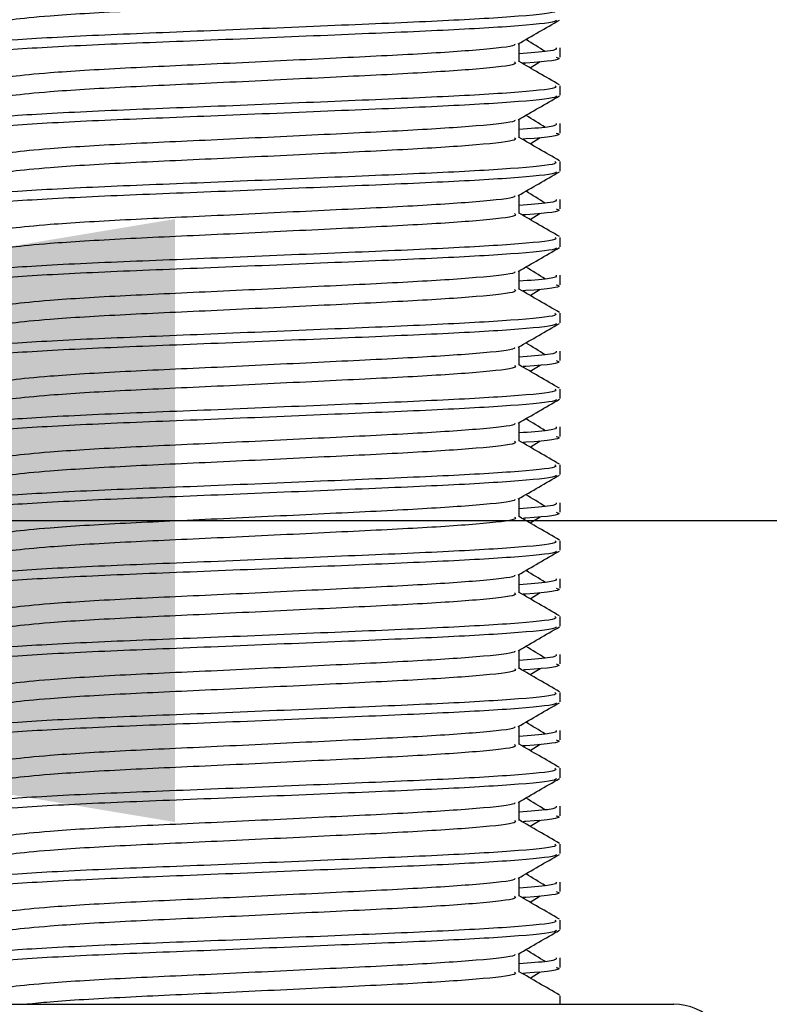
# Model space of a CAD drawing. Header units: millimetres. Extents: x 0 to 420, y 0 to 297.
# Tile 67 of 103: x 288.44 to 289.69, y 183.16 to 184.79. Entities that reach past the tile are written whole.
import ezdxf

# ---------------------------------------------------------------- set-up
doc = ezdxf.new("R2010")
doc.units = ezdxf.units.MM
doc.layers.add('QUOTE', color=174, linetype='Continuous')
doc.styles.add('SLDTEXTSTYLE3', font='TXT', dxfattribs={"width": 0.75})
doc.dimstyles.new('SLDDIMSTYLE0', dxfattribs={"dimtxt": 3, "dimasz": 3, "dimexe": 0, "dimexo": 0.0625, "dimgap": 0.75, "dimtad": 1, "dimdec": 0, "dimlfac": 15.901878, "dimrnd": 1e-09, "dimzin": 12, "dimdsep": 46, "dimtxsty": 'SLDTEXTSTYLE3', "dimsah": 1, "dimcen": 0.09, "dimadec": 0, "dimazin": 3, "dimtfac": 1, "dimtdec": 3, "dimtofl": 0, "dimtmove": 0, "dimatfit": 3, "dimfxl": 0, "dimfrac": 2, "dimtolj": 1, "dimtzin": 12, "dimarcsym": 0})

# ---------------------------------------------------------------- blocks, each defined once
blk = doc.blocks.new('_D')
at = {"layer": 'QUOTE'}
for p, q in [((285.6999, 183.4944), (285.6999, 185.963)), ((326.5756, 183.4944), (326.5756, 185.963)), ((285.6999, 183.963), (326.5756, 183.963))]:
    blk.add_line(p, q, dxfattribs=at)
for points in [[(285.6999, 183.963), (288.6999, 183.463), (288.6999, 184.463)], [(326.5756, 183.963), (323.5756, 184.463), (323.5756, 183.463)]]:
    blk.add_solid(points, dxfattribs=at)
at = {"layer": 'QUOTE', "insert": (302.8128, 187.8302), "char_height": 3, "attachment_point": 1, "style": 'SLDTEXTSTYLE3'}
blk.add_mtext('650', dxfattribs=at)

msp = doc.modelspace()

# ---------------------------------------------------------------- linework, layer by layer
at = {"color": 7, "linetype": 'Continuous', "lineweight": 25}
for p, q in [((289.27046, 184.72353), (289.27046, 184.7542)), ((289.33854, 184.73132), (289.33854, 184.74699)), ((289.28861, 184.71369), (289.30544, 184.724)), ((289.33854, 184.66841), (289.33854, 184.68409)), ((289.27046, 184.59776), (289.27046, 184.62843)), ((289.33854, 184.60554), (289.33854, 184.62122)), ((289.28861, 184.58792), (289.30544, 184.59823)), ((289.33854, 184.54264), (289.33854, 184.55832)), ((289.27046, 184.47199), (289.27046, 184.50266)), ((289.33854, 184.47977), (289.33854, 184.49545)), ((289.28861, 184.46215), (289.30544, 184.47246)), ((289.33854, 184.41686), (289.33854, 184.43255)), ((289.27046, 184.34622), (289.27046, 184.37688)), ((289.33854, 184.354), (289.33854, 184.36968)), ((289.28861, 184.33637), (289.30544, 184.34668)), ((289.33854, 184.29109), (289.33854, 184.30678)), ((289.27046, 184.22045), (289.27046, 184.25111)), ((289.33854, 184.22823), (289.33854, 184.24391)), ((289.28861, 184.2106), (289.30544, 184.22091)), ((289.33854, 184.16532), (289.33854, 184.181)), ((289.27046, 184.09468), (289.27046, 184.12534)), ((289.33854, 184.10246), (289.33854, 184.11814)), ((289.28861, 184.08483), (289.30544, 184.09514)), ((289.33854, 184.03955), (289.33854, 184.05523)), ((289.27046, 183.96891), (289.27046, 183.99957)), ((289.33854, 183.97669), (289.33854, 183.99236)), ((289.28861, 183.95906), (289.30544, 183.96937)), ((289.33854, 183.91378), (289.33854, 183.92946)), ((289.27046, 183.84314), (289.27046, 183.8738)), ((289.33854, 183.85092), (289.33854, 183.86659)), ((289.28861, 183.83329), (289.30544, 183.8436)), ((289.33854, 183.78801), (289.33854, 183.80369)), ((289.27046, 183.71736), (289.27046, 183.74803)), ((289.33854, 183.72515), (289.33854, 183.74082)), ((289.28861, 183.70752), (289.30544, 183.71783)), ((289.33854, 183.66224), (289.33854, 183.67792)), ((289.27046, 183.59159), (289.27046, 183.62226)), ((289.33854, 183.59937), (289.33854, 183.61505)), ((289.28861, 183.58175), (289.30544, 183.59206)), ((289.33854, 183.53646), (289.33854, 183.55215)), ((289.27046, 183.46582), (289.27046, 183.49649)), ((289.33854, 183.4736), (289.33854, 183.48928)), ((289.28861, 183.45598), (289.30544, 183.46628)), ((289.33854, 183.41069), (289.33854, 183.42638)), ((289.27046, 183.34005), (289.27046, 183.37071)), ((289.33854, 183.34783), (289.33854, 183.36351)), ((289.28861, 183.3302), (289.30544, 183.34051)), ((289.33854, 183.28492), (289.33854, 183.30061)), ((289.27046, 183.21428), (289.27046, 183.24494)), ((289.33854, 183.22206), (289.33854, 183.23774)), ((289.28861, 183.20443), (289.30544, 183.21474)), ((289.33854, 183.16083), (289.33854, 183.17483)), ((288.14371, 183.16083), (288.89543, 183.16083)), ((288.89543, 183.16083), (289.5272, 183.16083))]:
    msp.add_line(p, q, dxfattribs=at)
msp.add_arc((289.5272, 183.0665), 0.09433, 0, 90, dxfattribs=at)
for points, knots in [([(289.26294, 184.84921), (289.26432, 184.84799), (289.26845, 184.84434), (289.20722, 184.83731), (289.09241, 184.82997), (288.93808, 184.82265), (288.77012, 184.81435), (288.61114, 184.80739), (288.49364, 184.80025), (288.42593, 184.79343), (288.39431, 184.78841), (288.40663, 184.78502), (288.41211, 184.78351)], [0, 0, 0, 0, 0.059132, 0.1771634, 0.2920638, 0.4068492, 0.5248979, 0.6384095, 0.7547738, 0.8442256, 0.9306466, 1, 1, 1, 1]), ([(289.32983, 184.80986), (289.33139, 184.80866), (289.33611, 184.80502), (289.26538, 184.79801), (289.13262, 184.79067), (288.95416, 184.78335), (288.75985, 184.77505), (288.57619, 184.76809), (288.43965, 184.76095), (288.36319, 184.75412), (288.32823, 184.75), (288.33669, 184.74756), (288.33866, 184.74699)], [0, 0, 0, 0, 0.0610772, 0.1845123, 0.3046768, 0.4247211, 0.5481742, 0.6668878, 0.7885815, 0.8821287, 0.9725098, 1, 1, 1, 1]), ([(289.33253, 184.79283), (289.33214, 184.79205), (289.33054, 184.7888), (289.26554, 184.78228), (289.13259, 184.77495), (288.95412, 184.76763), (288.76004, 184.75932), (288.5755, 184.75237), (288.43029, 184.74459), (288.34278, 184.73717), (288.34004, 184.73304), (288.33889, 184.73132)], [0, 0, 0, 0, 0.0399117, 0.1661575, 0.2890582, 0.4118359, 0.5381002, 0.6595169, 0.7839817, 0.9096926, 1, 1, 1, 1]), ([(289.2691, 184.75341), (289.28047, 184.75999), (289.30322, 184.77316), (289.32597, 184.78633), (289.33734, 184.79291)], [0, 0, 0, 0, 0.4999356, 1, 1, 1, 1]), ([(289.31412, 184.7408), (289.30343, 184.74737), (289.29263, 184.754), (289.2818, 184.76063), (289.28169, 184.7607)], [0, 0, 0, 0, 0.9898318, 1, 1, 1, 1]), ([(289.26275, 184.75331), (289.26327, 184.7526), (289.26557, 184.74944), (289.20635, 184.74297), (289.09264, 184.73565), (288.93802, 184.72832), (288.77013, 184.72002), (288.61114, 184.71307), (288.49364, 184.70593), (288.42592, 184.6991), (288.3943, 184.69408), (288.40663, 184.69068), (288.41213, 184.68917)], [0, 0, 0, 0, 0.0351066, 0.1561349, 0.2739528, 0.3916527, 0.5126988, 0.6290926, 0.7484115, 0.8401345, 0.9287498, 1, 1, 1, 1]), ([(289.33225, 184.74699), (289.33253, 184.74512), (289.33301, 184.74194), (289.28863, 184.73848), (289.27046, 184.73707)], [0, 0, 0, 0, 0.5906829, 1, 1, 1, 1]), ([(289.33202, 184.73132), (289.33385, 184.73073), (289.3432, 184.72772), (289.32049, 184.72409), (289.27874, 184.72139), (289.27731, 184.7213)], [0, 0, 0, 0, 0.1902956, 0.9720933, 1, 1, 1, 1]), ([(289.26294, 184.72344), (289.26432, 184.72222), (289.26845, 184.71856), (289.20722, 184.71154), (289.09241, 184.7042), (288.93808, 184.69688), (288.77012, 184.68858), (288.61114, 184.68162), (288.49364, 184.67448), (288.42593, 184.66766), (288.39431, 184.66264), (288.40663, 184.65925), (288.41211, 184.65774)], [0, 0, 0, 0, 0.059132, 0.1771634, 0.2920638, 0.4068492, 0.5248979, 0.6384095, 0.7547738, 0.8442256, 0.9306466, 1, 1, 1, 1]), ([(289.33759, 184.68534), (289.32621, 184.69193), (289.30384, 184.70487), (289.28146, 184.71782), (289.27046, 184.72419)], [0, 0, 0, 0, 0.5083681, 1, 1, 1, 1]), ([(289.32983, 184.68409), (289.33139, 184.68288), (289.33611, 184.67924), (289.26538, 184.67224), (289.13262, 184.6649), (288.95416, 184.65758), (288.75985, 184.64928), (288.57619, 184.64232), (288.43965, 184.63518), (288.36319, 184.62835), (288.32823, 184.62423), (288.33669, 184.62179), (288.33866, 184.62122)], [0, 0, 0, 0, 0.0610772, 0.1845123, 0.3046768, 0.4247211, 0.5481742, 0.6668878, 0.7885815, 0.8821287, 0.9725098, 1, 1, 1, 1]), ([(289.33253, 184.66706), (289.33214, 184.66628), (289.33054, 184.66303), (289.26554, 184.65651), (289.13259, 184.64918), (288.95412, 184.64186), (288.76004, 184.63355), (288.5755, 184.6266), (288.43029, 184.61882), (288.34278, 184.6114), (288.34004, 184.60727), (288.33889, 184.60554)], [0, 0, 0, 0, 0.0399117, 0.1661575, 0.2890582, 0.4118359, 0.5381002, 0.6595169, 0.7839817, 0.9096926, 1, 1, 1, 1]), ([(289.2691, 184.62764), (289.28047, 184.63422), (289.30322, 184.64739), (289.32597, 184.66056), (289.33734, 184.66714)], [0, 0, 0, 0, 0.4999356, 1, 1, 1, 1]), ([(289.26275, 184.62754), (289.26327, 184.62683), (289.26557, 184.62367), (289.20635, 184.6172), (289.09264, 184.60988), (288.93802, 184.60255), (288.77013, 184.59425), (288.61114, 184.58729), (288.49364, 184.58015), (288.42592, 184.57333), (288.3943, 184.5683), (288.40663, 184.56491), (288.41213, 184.5634)], [0, 0, 0, 0, 0.0351066, 0.1561349, 0.2739528, 0.3916527, 0.5126988, 0.6290926, 0.7484115, 0.8401345, 0.9287498, 1, 1, 1, 1]), ([(289.31412, 184.61503), (289.30343, 184.6216), (289.29263, 184.62823), (289.2818, 184.63486), (289.28169, 184.63493)], [0, 0, 0, 0, 0.9898318, 1, 1, 1, 1]), ([(289.33225, 184.62122), (289.33253, 184.61934), (289.33301, 184.61617), (289.28863, 184.61271), (289.27046, 184.6113)], [0, 0, 0, 0, 0.5906829, 1, 1, 1, 1]), ([(289.26294, 184.59767), (289.26432, 184.59645), (289.26845, 184.59279), (289.20722, 184.58577), (289.09241, 184.57843), (288.93808, 184.57111), (288.77012, 184.56281), (288.61114, 184.55585), (288.49364, 184.54871), (288.42593, 184.54189), (288.39431, 184.53686), (288.40663, 184.53348), (288.41211, 184.53197)], [0, 0, 0, 0, 0.059132, 0.1771634, 0.2920638, 0.4068492, 0.5248979, 0.6384095, 0.7547738, 0.8442256, 0.9306466, 1, 1, 1, 1]), ([(289.33759, 184.55957), (289.32621, 184.56615), (289.30384, 184.5791), (289.28146, 184.59205), (289.27046, 184.59842)], [0, 0, 0, 0, 0.5083681, 1, 1, 1, 1]), ([(289.33202, 184.60554), (289.33385, 184.60496), (289.3432, 184.60195), (289.32049, 184.59832), (289.27874, 184.59562), (289.27731, 184.59553)], [0, 0, 0, 0, 0.1902956, 0.9720933, 1, 1, 1, 1]), ([(289.32983, 184.55832), (289.33139, 184.55711), (289.33611, 184.55347), (289.26538, 184.54646), (289.13262, 184.53913), (288.95416, 184.53181), (288.75985, 184.5235), (288.57619, 184.51655), (288.43965, 184.50941), (288.36319, 184.50257), (288.32823, 184.49846), (288.33669, 184.49602), (288.33866, 184.49545)], [0, 0, 0, 0, 0.0610772, 0.1845123, 0.3046768, 0.4247211, 0.5481742, 0.6668878, 0.7885815, 0.8821287, 0.9725098, 1, 1, 1, 1]), ([(289.33253, 184.54128), (289.33214, 184.5405), (289.33054, 184.53726), (289.26554, 184.53074), (289.13259, 184.52341), (288.95412, 184.51609), (288.76004, 184.50778), (288.5755, 184.50083), (288.43029, 184.49304), (288.34278, 184.48562), (288.34004, 184.4815), (288.33889, 184.47977)], [0, 0, 0, 0, 0.0399117, 0.1661575, 0.2890582, 0.4118359, 0.5381002, 0.6595169, 0.7839817, 0.9096926, 1, 1, 1, 1]), ([(289.2691, 184.50187), (289.28047, 184.50845), (289.30322, 184.52162), (289.32597, 184.53479), (289.33734, 184.54137)], [0, 0, 0, 0, 0.4999356, 1, 1, 1, 1]), ([(289.26275, 184.50177), (289.26327, 184.50106), (289.26557, 184.4979), (289.20635, 184.49143), (289.09264, 184.4841), (288.93802, 184.47678), (288.77013, 184.46848), (288.61114, 184.46152), (288.49364, 184.45438), (288.42592, 184.44756), (288.3943, 184.44253), (288.40663, 184.43914), (288.41213, 184.43763)], [0, 0, 0, 0, 0.0351066, 0.1561349, 0.2739528, 0.3916527, 0.5126988, 0.6290926, 0.7484115, 0.8401345, 0.9287498, 1, 1, 1, 1]), ([(289.31412, 184.48926), (289.30343, 184.49582), (289.29263, 184.50246), (289.2818, 184.50909), (289.28169, 184.50916)], [0, 0, 0, 0, 0.9898318, 1, 1, 1, 1]), ([(289.33225, 184.49545), (289.33253, 184.49357), (289.33301, 184.4904), (289.28863, 184.48694), (289.27046, 184.48553)], [0, 0, 0, 0, 0.5906829, 1, 1, 1, 1]), ([(289.26294, 184.4719), (289.26432, 184.47068), (289.26845, 184.46702), (289.20722, 184.46), (289.09241, 184.45266), (288.93808, 184.44534), (288.77012, 184.43704), (288.61114, 184.43008), (288.49364, 184.42294), (288.42593, 184.41611), (288.39431, 184.41109), (288.40663, 184.4077), (288.41211, 184.4062)], [0, 0, 0, 0, 0.059132, 0.1771634, 0.2920638, 0.4068492, 0.5248979, 0.6384095, 0.7547738, 0.8442256, 0.9306466, 1, 1, 1, 1]), ([(289.33759, 184.4338), (289.32621, 184.44038), (289.30384, 184.45333), (289.28146, 184.46628), (289.27046, 184.47265)], [0, 0, 0, 0, 0.5083681, 1, 1, 1, 1]), ([(289.33202, 184.47977), (289.33385, 184.47918), (289.3432, 184.47618), (289.32049, 184.47254), (289.27874, 184.46985), (289.27731, 184.46975)], [0, 0, 0, 0, 0.1902956, 0.9720933, 1, 1, 1, 1]), ([(289.32983, 184.43255), (289.33139, 184.43134), (289.33611, 184.4277), (289.26538, 184.42069), (289.13262, 184.41335), (288.95416, 184.40604), (288.75985, 184.39773), (288.57619, 184.39078), (288.43965, 184.38364), (288.36319, 184.3768), (288.32823, 184.37269), (288.33669, 184.37025), (288.33866, 184.36968)], [0, 0, 0, 0, 0.0610772, 0.1845123, 0.3046768, 0.4247211, 0.5481742, 0.6668878, 0.7885815, 0.8821287, 0.9725098, 1, 1, 1, 1]), ([(289.33253, 184.41551), (289.33214, 184.41473), (289.33054, 184.41149), (289.26554, 184.40497), (289.13259, 184.39763), (288.95412, 184.39031), (288.76004, 184.38201), (288.5755, 184.37506), (288.43029, 184.36727), (288.34278, 184.35985), (288.34004, 184.35573), (288.33889, 184.354)], [0, 0, 0, 0, 0.0399117, 0.1661575, 0.2890582, 0.4118359, 0.5381002, 0.6595169, 0.7839817, 0.9096926, 1, 1, 1, 1]), ([(289.2691, 184.3761), (289.28047, 184.38268), (289.30322, 184.39585), (289.32597, 184.40902), (289.33734, 184.4156)], [0, 0, 0, 0, 0.4999356, 1, 1, 1, 1]), ([(289.31412, 184.36349), (289.30343, 184.37005), (289.29263, 184.37668), (289.2818, 184.38332), (289.28169, 184.38338)], [0, 0, 0, 0, 0.9898318, 1, 1, 1, 1]), ([(289.26275, 184.376), (289.26327, 184.37529), (289.26557, 184.37213), (289.20635, 184.36566), (289.09264, 184.35833), (288.93802, 184.35101), (288.77013, 184.34271), (288.61114, 184.33575), (288.49364, 184.32861), (288.42592, 184.32179), (288.3943, 184.31676), (288.40663, 184.31337), (288.41213, 184.31186)], [0, 0, 0, 0, 0.0351066, 0.1561349, 0.2739528, 0.3916527, 0.5126988, 0.6290926, 0.7484115, 0.8401345, 0.9287498, 1, 1, 1, 1]), ([(289.33225, 184.36968), (289.33253, 184.3678), (289.33301, 184.36462), (289.28863, 184.36117), (289.27046, 184.35975)], [0, 0, 0, 0, 0.5906829, 1, 1, 1, 1]), ([(289.33202, 184.354), (289.33385, 184.35341), (289.3432, 184.3504), (289.32049, 184.34677), (289.27874, 184.34408), (289.27731, 184.34398)], [0, 0, 0, 0, 0.1902956, 0.9720933, 1, 1, 1, 1]), ([(289.26294, 184.34613), (289.26432, 184.34491), (289.26845, 184.34125), (289.20722, 184.33423), (289.09241, 184.32689), (288.93808, 184.31957), (288.77012, 184.31127), (288.61114, 184.30431), (288.49364, 184.29717), (288.42593, 184.29034), (288.39431, 184.28532), (288.40663, 184.28193), (288.41211, 184.28043)], [0, 0, 0, 0, 0.059132, 0.1771634, 0.2920638, 0.4068492, 0.5248979, 0.6384095, 0.7547738, 0.8442256, 0.9306466, 1, 1, 1, 1]), ([(289.33759, 184.30803), (289.32621, 184.31461), (289.30384, 184.32756), (289.28146, 184.34051), (289.27046, 184.34687)], [0, 0, 0, 0, 0.5083681, 1, 1, 1, 1]), ([(289.32983, 184.30678), (289.33139, 184.30557), (289.33611, 184.30193), (289.26538, 184.29492), (289.13262, 184.28758), (288.95416, 184.28026), (288.75985, 184.27196), (288.57619, 184.265), (288.43965, 184.25787), (288.36319, 184.25103), (288.32823, 184.24692), (288.33669, 184.24448), (288.33866, 184.24391)], [0, 0, 0, 0, 0.0610772, 0.1845123, 0.3046768, 0.4247211, 0.5481742, 0.6668878, 0.7885815, 0.8821287, 0.9725098, 1, 1, 1, 1]), ([(289.33253, 184.28974), (289.33214, 184.28896), (289.33054, 184.28571), (289.26554, 184.2792), (289.13259, 184.27186), (288.95412, 184.26454), (288.76004, 184.25624), (288.5755, 184.24929), (288.43029, 184.2415), (288.34278, 184.23408), (288.34004, 184.22996), (288.33889, 184.22823)], [0, 0, 0, 0, 0.0399117, 0.1661575, 0.2890582, 0.4118359, 0.5381002, 0.6595169, 0.7839817, 0.9096926, 1, 1, 1, 1]), ([(289.2691, 184.25033), (289.28047, 184.25691), (289.30322, 184.27008), (289.32597, 184.28324), (289.33734, 184.28983)], [0, 0, 0, 0, 0.4999356, 1, 1, 1, 1]), ([(289.31412, 184.23772), (289.30343, 184.24428), (289.29263, 184.25091), (289.2818, 184.25755), (289.28169, 184.25761)], [0, 0, 0, 0, 0.98983176, 1, 1, 1, 1]), ([(289.26275, 184.25023), (289.26327, 184.24952), (289.26557, 184.24636), (289.20635, 184.23988), (289.09264, 184.23256), (288.93802, 184.22524), (288.77013, 184.21694), (288.61114, 184.20998), (288.49364, 184.20284), (288.42592, 184.19601), (288.3943, 184.19099), (288.40663, 184.1876), (288.41213, 184.18609)], [0, 0, 0, 0, 0.0351066, 0.1561349, 0.2739528, 0.3916527, 0.5126988, 0.6290926, 0.7484115, 0.8401345, 0.9287498, 1, 1, 1, 1]), ([(289.33225, 184.24391), (289.33253, 184.24203), (289.33301, 184.23885), (289.28863, 184.2354), (289.27046, 184.23398)], [0, 0, 0, 0, 0.5906829, 1, 1, 1, 1]), ([(289.26294, 184.22035), (289.26432, 184.21913), (289.26845, 184.21548), (289.20722, 184.20845), (289.09241, 184.20111), (288.93808, 184.1938), (288.77012, 184.18549), (288.61114, 184.17854), (288.49364, 184.1714), (288.42593, 184.16457), (288.39431, 184.15955), (288.40663, 184.15616), (288.41211, 184.15465)], [0, 0, 0, 0, 0.059132, 0.1771634, 0.2920638, 0.4068492, 0.5248979, 0.6384095, 0.7547738, 0.8442256, 0.9306466, 1, 1, 1, 1]), ([(289.33759, 184.18226), (289.32621, 184.18884), (289.30384, 184.20179), (289.28146, 184.21474), (289.27046, 184.2211)], [0, 0, 0, 0, 0.5083681, 1, 1, 1, 1]), ([(289.33202, 184.22823), (289.33385, 184.22764), (289.3432, 184.22463), (289.32049, 184.221), (289.27874, 184.2183), (289.27731, 184.21821)], [0, 0, 0, 0, 0.1902956, 0.9720933, 1, 1, 1, 1]), ([(289.32983, 184.181), (289.33139, 184.1798), (289.33611, 184.17616), (289.26538, 184.16915), (289.13262, 184.16181), (288.95416, 184.15449), (288.75985, 184.14619), (288.57619, 184.13923), (288.43965, 184.1321), (288.36319, 184.12526), (288.32823, 184.12115), (288.33669, 184.11871), (288.33866, 184.11814)], [0, 0, 0, 0, 0.0610772, 0.1845123, 0.3046768, 0.4247211, 0.5481742, 0.6668878, 0.7885815, 0.8821287, 0.9725098, 1, 1, 1, 1]), ([(289.33253, 184.16397), (289.33214, 184.16319), (289.33054, 184.15994), (289.26554, 184.15342), (289.13259, 184.14609), (288.95412, 184.13877), (288.76004, 184.13047), (288.5755, 184.12352), (288.43029, 184.11573), (288.34278, 184.10831), (288.34004, 184.10418), (288.33889, 184.10246)], [0, 0, 0, 0, 0.0399117, 0.1661575, 0.2890582, 0.4118359, 0.5381002, 0.6595169, 0.7839817, 0.9096926, 1, 1, 1, 1]), ([(289.2691, 184.12455), (289.28047, 184.13114), (289.30322, 184.14431), (289.32597, 184.15747), (289.33734, 184.16406)], [0, 0, 0, 0, 0.4999356, 1, 1, 1, 1]), ([(289.26275, 184.12446), (289.26327, 184.12375), (289.26557, 184.12059), (289.20635, 184.11411), (289.09264, 184.10679), (288.93802, 184.09947), (288.77013, 184.09117), (288.61114, 184.08421), (288.49364, 184.07707), (288.42592, 184.07024), (288.3943, 184.06522), (288.40663, 184.06183), (288.41213, 184.06032)], [0, 0, 0, 0, 0.0351066, 0.1561349, 0.2739528, 0.3916527, 0.5126988, 0.6290926, 0.7484115, 0.8401345, 0.9287498, 1, 1, 1, 1]), ([(289.31412, 184.11195), (289.30343, 184.11851), (289.29263, 184.12514), (289.2818, 184.13177), (289.28169, 184.13184)], [0, 0, 0, 0, 0.9898318, 1, 1, 1, 1]), ([(289.33225, 184.11814), (289.33253, 184.11626), (289.33301, 184.11308), (289.28863, 184.10963), (289.27046, 184.10821)], [0, 0, 0, 0, 0.5906829, 1, 1, 1, 1]), ([(289.26294, 184.09458), (289.26432, 184.09336), (289.26845, 184.08971), (289.20722, 184.08268), (289.09241, 184.07534), (288.93808, 184.06803), (288.77012, 184.05972), (288.61114, 184.05277), (288.49364, 184.04563), (288.42593, 184.0388), (288.39431, 184.03378), (288.40663, 184.03039), (288.41211, 184.02888)], [0, 0, 0, 0, 0.059132, 0.1771634, 0.2920638, 0.4068492, 0.5248979, 0.6384095, 0.7547738, 0.8442256, 0.9306466, 1, 1, 1, 1]), ([(289.33759, 184.05649), (289.32621, 184.06307), (289.30384, 184.07601), (289.28146, 184.08896), (289.27046, 184.09533)], [0, 0, 0, 0, 0.5083681, 1, 1, 1, 1]), ([(289.33202, 184.10246), (289.33385, 184.10187), (289.3432, 184.09886), (289.32049, 184.09523), (289.27874, 184.09253), (289.27731, 184.09244)], [0, 0, 0, 0, 0.1902956, 0.9720933, 1, 1, 1, 1]), ([(289.32983, 184.05523), (289.33139, 184.05403), (289.33611, 184.05039), (289.26538, 184.04338), (289.13262, 184.03604), (288.95416, 184.02872), (288.75985, 184.02042), (288.57619, 184.01346), (288.43965, 184.00633), (288.36319, 183.99949), (288.32823, 183.99538), (288.33669, 183.99293), (288.33866, 183.99236)], [0, 0, 0, 0, 0.0610772, 0.1845123, 0.3046768, 0.4247211, 0.5481742, 0.6668878, 0.7885815, 0.8821287, 0.9725098, 1, 1, 1, 1]), ([(289.33253, 184.0382), (289.33214, 184.03742), (289.33054, 184.03417), (289.26554, 184.02765), (289.13259, 184.02032), (288.95412, 184.013), (288.76004, 184.0047), (288.5755, 183.99774), (288.43029, 183.98996), (288.34278, 183.98254), (288.34004, 183.97841), (288.33889, 183.97669)], [0, 0, 0, 0, 0.0399117, 0.1661575, 0.2890582, 0.4118359, 0.5381002, 0.6595169, 0.7839817, 0.9096926, 1, 1, 1, 1]), ([(289.2691, 183.99878), (289.28047, 184.00537), (289.30322, 184.01854), (289.32597, 184.0317), (289.33734, 184.03829)], [0, 0, 0, 0, 0.4999356, 1, 1, 1, 1]), ([(289.26275, 183.99868), (289.26327, 183.99797), (289.26557, 183.99482), (289.20635, 183.98834), (289.09264, 183.98102), (288.93802, 183.9737), (288.77013, 183.96539), (288.61114, 183.95844), (288.49364, 183.9513), (288.42592, 183.94447), (288.3943, 183.93945), (288.40663, 183.93606), (288.41213, 183.93455)], [0, 0, 0, 0, 0.0351066, 0.1561349, 0.2739528, 0.3916527, 0.5126988, 0.6290926, 0.7484115, 0.8401345, 0.9287498, 1, 1, 1, 1]), ([(289.33225, 183.99236), (289.33253, 183.99049), (289.33301, 183.98731), (289.28863, 183.98385), (289.27046, 183.98244)], [0, 0, 0, 0, 0.5906829, 1, 1, 1, 1]), ([(289.31412, 183.98618), (289.30343, 183.99274), (289.29263, 183.99937), (289.2818, 184.006), (289.28169, 184.00607)], [0, 0, 0, 0, 0.9898318, 1, 1, 1, 1]), ([(289.33202, 183.97669), (289.33385, 183.9761), (289.3432, 183.97309), (289.32049, 183.96946), (289.27874, 183.96676), (289.27731, 183.96667)], [0, 0, 0, 0, 0.1902956, 0.9720933, 1, 1, 1, 1]), ([(289.26294, 183.96881), (289.26432, 183.96759), (289.26845, 183.96394), (289.20722, 183.95691), (289.09241, 183.94957), (288.93808, 183.94225), (288.77012, 183.93395), (288.61114, 183.92699), (288.49364, 183.91985), (288.42593, 183.91303), (288.39431, 183.90801), (288.40663, 183.90462), (288.41211, 183.90311)], [0, 0, 0, 0, 0.059132, 0.1771634, 0.2920638, 0.4068492, 0.5248979, 0.6384095, 0.7547738, 0.8442256, 0.9306466, 1, 1, 1, 1]), ([(289.33759, 183.93072), (289.32621, 183.9373), (289.30384, 183.95024), (289.28146, 183.96319), (289.27046, 183.96956)], [0, 0, 0, 0, 0.5083681, 1, 1, 1, 1]), ([(289.32983, 183.92946), (289.33139, 183.92826), (289.33611, 183.92462), (289.26538, 183.91761), (289.13262, 183.91027), (288.95416, 183.90295), (288.75985, 183.89465), (288.57619, 183.88769), (288.43965, 183.88055), (288.36319, 183.87372), (288.32823, 183.8696), (288.33669, 183.86716), (288.33866, 183.86659)], [0, 0, 0, 0, 0.0610772, 0.1845123, 0.3046768, 0.4247211, 0.5481742, 0.6668878, 0.7885815, 0.8821287, 0.9725098, 1, 1, 1, 1]), ([(289.33253, 183.91243), (289.33214, 183.91165), (289.33054, 183.9084), (289.26554, 183.90188), (289.13259, 183.89455), (288.95412, 183.88723), (288.76004, 183.87893), (288.5755, 183.87197), (288.43029, 183.86419), (288.34278, 183.85677), (288.34004, 183.85264), (288.33889, 183.85092)], [0, 0, 0, 0, 0.0399117, 0.1661575, 0.2890582, 0.4118359, 0.5381002, 0.6595169, 0.7839817, 0.9096926, 1, 1, 1, 1]), ([(289.2691, 183.87301), (289.28047, 183.8796), (289.30322, 183.89277), (289.32597, 183.90593), (289.33734, 183.91251)], [0, 0, 0, 0, 0.4999356, 1, 1, 1, 1]), ([(289.31412, 183.8604), (289.30343, 183.86697), (289.29263, 183.8736), (289.2818, 183.88023), (289.28169, 183.8803)], [0, 0, 0, 0, 0.9898318, 1, 1, 1, 1]), ([(289.26275, 183.87291), (289.26327, 183.8722), (289.26557, 183.86904), (289.20635, 183.86257), (289.09264, 183.85525), (288.93802, 183.84792), (288.77013, 183.83962), (288.61114, 183.83267), (288.49364, 183.82553), (288.42592, 183.8187), (288.3943, 183.81368), (288.40663, 183.81029), (288.41213, 183.80877)], [0, 0, 0, 0, 0.0351066, 0.1561349, 0.2739528, 0.3916527, 0.5126988, 0.6290926, 0.7484115, 0.8401345, 0.9287498, 1, 1, 1, 1]), ([(289.33225, 183.86659), (289.33253, 183.86472), (289.33301, 183.86154), (289.28863, 183.85808), (289.27046, 183.85667)], [0, 0, 0, 0, 0.5906829, 1, 1, 1, 1]), ([(289.33759, 183.80494), (289.32621, 183.81153), (289.30384, 183.82447), (289.28146, 183.83742), (289.27046, 183.84379)], [0, 0, 0, 0, 0.5083681, 1, 1, 1, 1]), ([(289.33202, 183.85092), (289.33385, 183.85033), (289.3432, 183.84732), (289.32049, 183.84369), (289.27874, 183.84099), (289.27731, 183.8409)], [0, 0, 0, 0, 0.1902956, 0.9720933, 1, 1, 1, 1]), ([(289.26294, 183.84304), (289.26432, 183.84182), (289.26845, 183.83817), (289.20722, 183.83114), (289.09241, 183.8238), (288.93808, 183.81648), (288.77012, 183.80818), (288.61114, 183.80122), (288.49364, 183.79408), (288.42593, 183.78726), (288.39431, 183.78224), (288.40663, 183.77885), (288.41211, 183.77734)], [0, 0, 0, 0, 0.059132, 0.1771634, 0.2920638, 0.4068492, 0.5248979, 0.6384095, 0.7547738, 0.8442256, 0.9306466, 1, 1, 1, 1]), ([(289.32983, 183.80369), (289.33139, 183.80249), (289.33611, 183.79885), (289.26538, 183.79184), (289.13262, 183.7845), (288.95416, 183.77718), (288.75985, 183.76888), (288.57619, 183.76192), (288.43965, 183.75478), (288.36319, 183.74795), (288.32823, 183.74383), (288.33669, 183.74139), (288.33866, 183.74082)], [0, 0, 0, 0, 0.0610772, 0.1845123, 0.3046768, 0.4247211, 0.5481742, 0.6668878, 0.7885815, 0.8821287, 0.9725098, 1, 1, 1, 1]), ([(289.33253, 183.78666), (289.33214, 183.78588), (289.33054, 183.78263), (289.26554, 183.77611), (289.13259, 183.76878), (288.95412, 183.76146), (288.76004, 183.75315), (288.5755, 183.7462), (288.43029, 183.73842), (288.34278, 183.731), (288.34004, 183.72687), (288.33889, 183.72515)], [0, 0, 0, 0, 0.0399117, 0.1661575, 0.2890582, 0.4118359, 0.5381002, 0.6595169, 0.7839817, 0.9096926, 1, 1, 1, 1]), ([(289.2691, 183.74724), (289.28047, 183.75382), (289.30322, 183.76699), (289.32597, 183.78016), (289.33734, 183.78674)], [0, 0, 0, 0, 0.4999356, 1, 1, 1, 1]), ([(289.26275, 183.74714), (289.26327, 183.74643), (289.26557, 183.74327), (289.20635, 183.7368), (289.09264, 183.72948), (288.93802, 183.72215), (288.77013, 183.71385), (288.61114, 183.70689), (288.49364, 183.69975), (288.42592, 183.69293), (288.3943, 183.6879), (288.40663, 183.68451), (288.41213, 183.683)], [0, 0, 0, 0, 0.0351066, 0.1561349, 0.2739528, 0.3916527, 0.5126988, 0.6290926, 0.7484115, 0.8401345, 0.9287498, 1, 1, 1, 1]), ([(289.31412, 183.73463), (289.30343, 183.7412), (289.29263, 183.74783), (289.2818, 183.75446), (289.28169, 183.75453)], [0, 0, 0, 0, 0.9898318, 1, 1, 1, 1]), ([(289.33225, 183.74082), (289.33253, 183.73895), (289.33301, 183.73577), (289.28863, 183.73231), (289.27046, 183.7309)], [0, 0, 0, 0, 0.5906829, 1, 1, 1, 1]), ([(289.26294, 183.71727), (289.26432, 183.71605), (289.26845, 183.71239), (289.20722, 183.70537), (289.09241, 183.69803), (288.93808, 183.69071), (288.77012, 183.68241), (288.61114, 183.67545), (288.49364, 183.66831), (288.42593, 183.66149), (288.39431, 183.65646), (288.40663, 183.65308), (288.41211, 183.65157)], [0, 0, 0, 0, 0.059132, 0.1771634, 0.2920638, 0.4068492, 0.5248979, 0.6384095, 0.7547738, 0.8442256, 0.9306466, 1, 1, 1, 1]), ([(289.33759, 183.67917), (289.32621, 183.68575), (289.30384, 183.6987), (289.28146, 183.71165), (289.27046, 183.71802)], [0, 0, 0, 0, 0.5083681, 1, 1, 1, 1]), ([(289.33202, 183.72515), (289.33385, 183.72456), (289.3432, 183.72155), (289.32049, 183.71792), (289.27874, 183.71522), (289.27731, 183.71513)], [0, 0, 0, 0, 0.1902956, 0.9720933, 1, 1, 1, 1]), ([(289.32983, 183.67792), (289.33139, 183.67671), (289.33611, 183.67307), (289.26538, 183.66607), (289.13262, 183.65873), (288.95416, 183.65141), (288.75985, 183.64311), (288.57619, 183.63615), (288.43965, 183.62901), (288.36319, 183.62218), (288.32823, 183.61806), (288.33669, 183.61562), (288.33866, 183.61505)], [0, 0, 0, 0, 0.0610772, 0.1845123, 0.3046768, 0.4247211, 0.5481742, 0.6668878, 0.7885815, 0.8821287, 0.9725098, 1, 1, 1, 1]), ([(289.33253, 183.66089), (289.33214, 183.66011), (289.33054, 183.65686), (289.26554, 183.65034), (289.13259, 183.64301), (288.95412, 183.63569), (288.76004, 183.62738), (288.5755, 183.62043), (288.43029, 183.61265), (288.34278, 183.60523), (288.34004, 183.6011), (288.33889, 183.59937)], [0, 0, 0, 0, 0.0399117, 0.1661575, 0.2890582, 0.4118359, 0.5381002, 0.6595169, 0.7839817, 0.9096926, 1, 1, 1, 1]), ([(289.2691, 183.62147), (289.28047, 183.62805), (289.30322, 183.64122), (289.32597, 183.65439), (289.33734, 183.66097)], [0, 0, 0, 0, 0.4999356, 1, 1, 1, 1]), ([(289.26275, 183.62137), (289.26327, 183.62066), (289.26557, 183.6175), (289.20635, 183.61103), (289.09264, 183.6037), (288.93802, 183.59638), (288.77013, 183.58808), (288.61114, 183.58112), (288.49364, 183.57398), (288.42592, 183.56716), (288.3943, 183.56213), (288.40663, 183.55874), (288.41213, 183.55723)], [0, 0, 0, 0, 0.0351066, 0.1561349, 0.2739528, 0.3916527, 0.5126988, 0.6290926, 0.7484115, 0.8401345, 0.9287498, 1, 1, 1, 1]), ([(289.31412, 183.60886), (289.30343, 183.61543), (289.29263, 183.62206), (289.2818, 183.62869), (289.28169, 183.62876)], [0, 0, 0, 0, 0.9898318, 1, 1, 1, 1]), ([(289.33225, 183.61505), (289.33253, 183.61317), (289.33301, 183.61), (289.28863, 183.60654), (289.27046, 183.60513)], [0, 0, 0, 0, 0.5906829, 1, 1, 1, 1]), ([(289.33202, 183.59937), (289.33385, 183.59879), (289.3432, 183.59578), (289.32049, 183.59215), (289.27874, 183.58945), (289.27731, 183.58936)], [0, 0, 0, 0, 0.1902956, 0.9720933, 1, 1, 1, 1]), ([(289.26294, 183.5915), (289.26432, 183.59028), (289.26845, 183.58662), (289.20722, 183.5796), (289.09241, 183.57226), (288.93808, 183.56494), (288.77012, 183.55664), (288.61114, 183.54968), (288.49364, 183.54254), (288.42593, 183.53571), (288.39431, 183.53069), (288.40663, 183.52731), (288.41211, 183.5258)], [0, 0, 0, 0, 0.059132, 0.1771634, 0.2920638, 0.4068492, 0.5248979, 0.6384095, 0.7547738, 0.8442256, 0.9306466, 1, 1, 1, 1]), ([(289.33759, 183.5534), (289.32621, 183.55998), (289.30384, 183.57293), (289.28146, 183.58588), (289.27046, 183.59225)], [0, 0, 0, 0, 0.5083681, 1, 1, 1, 1]), ([(289.32983, 183.55215), (289.33139, 183.55094), (289.33611, 183.5473), (289.26538, 183.54029), (289.13262, 183.53295), (288.95416, 183.52564), (288.75985, 183.51733), (288.57619, 183.51038), (288.43965, 183.50324), (288.36319, 183.4964), (288.32823, 183.49229), (288.33669, 183.48985), (288.33866, 183.48928)], [0, 0, 0, 0, 0.0610772, 0.1845123, 0.3046768, 0.4247211, 0.5481742, 0.6668878, 0.7885815, 0.8821287, 0.9725098, 1, 1, 1, 1]), ([(289.33253, 183.53511), (289.33214, 183.53433), (289.33054, 183.53109), (289.26554, 183.52457), (289.13259, 183.51723), (288.95412, 183.50992), (288.76004, 183.50161), (288.5755, 183.49466), (288.43029, 183.48687), (288.34278, 183.47945), (288.34004, 183.47533), (288.33889, 183.4736)], [0, 0, 0, 0, 0.0399117, 0.1661575, 0.2890582, 0.4118359, 0.5381002, 0.6595169, 0.7839817, 0.9096926, 1, 1, 1, 1]), ([(289.2691, 183.4957), (289.28047, 183.50228), (289.30322, 183.51545), (289.32597, 183.52862), (289.33734, 183.5352)], [0, 0, 0, 0, 0.4999356, 1, 1, 1, 1]), ([(289.31412, 183.48309), (289.30343, 183.48965), (289.29263, 183.49629), (289.2818, 183.50292), (289.28169, 183.50299)], [0, 0, 0, 0, 0.9898318, 1, 1, 1, 1]), ([(289.26275, 183.4956), (289.26327, 183.49489), (289.26557, 183.49173), (289.20635, 183.48526), (289.09264, 183.47793), (288.93802, 183.47061), (288.77013, 183.46231), (288.61114, 183.45535), (288.49364, 183.44821), (288.42592, 183.44139), (288.3943, 183.43636), (288.40663, 183.43297), (288.41213, 183.43146)], [0, 0, 0, 0, 0.0351066, 0.1561349, 0.2739528, 0.3916527, 0.5126988, 0.6290926, 0.7484115, 0.8401345, 0.9287498, 1, 1, 1, 1]), ([(289.33225, 183.48928), (289.33253, 183.4874), (289.33301, 183.48423), (289.28863, 183.48077), (289.27046, 183.47935)], [0, 0, 0, 0, 0.5906829, 1, 1, 1, 1]), ([(289.33202, 183.4736), (289.33385, 183.47301), (289.3432, 183.47001), (289.32049, 183.46637), (289.27874, 183.46368), (289.27731, 183.46358)], [0, 0, 0, 0, 0.1902956, 0.9720933, 1, 1, 1, 1]), ([(289.26294, 183.46573), (289.26432, 183.46451), (289.26845, 183.46085), (289.20722, 183.45383), (289.09241, 183.44649), (288.93808, 183.43917), (288.77012, 183.43087), (288.61114, 183.42391), (288.49364, 183.41677), (288.42593, 183.40994), (288.39431, 183.40492), (288.40663, 183.40153), (288.41211, 183.40003)], [0, 0, 0, 0, 0.059132, 0.1771634, 0.2920638, 0.4068492, 0.5248979, 0.6384095, 0.7547738, 0.8442256, 0.9306466, 1, 1, 1, 1]), ([(289.33759, 183.42763), (289.32621, 183.43421), (289.30384, 183.44716), (289.28146, 183.46011), (289.27046, 183.46648)], [0, 0, 0, 0, 0.5083681, 1, 1, 1, 1]), ([(289.32983, 183.42638), (289.33139, 183.42517), (289.33611, 183.42153), (289.26538, 183.41452), (289.13262, 183.40718), (288.95416, 183.39987), (288.75985, 183.39156), (288.57619, 183.38461), (288.43965, 183.37747), (288.36319, 183.37063), (288.32823, 183.36652), (288.33669, 183.36408), (288.33866, 183.36351)], [0, 0, 0, 0, 0.0610772, 0.1845123, 0.3046768, 0.4247211, 0.5481742, 0.6668878, 0.7885815, 0.8821287, 0.9725098, 1, 1, 1, 1]), ([(289.33253, 183.40934), (289.33214, 183.40856), (289.33054, 183.40532), (289.26554, 183.3988), (289.13259, 183.39146), (288.95412, 183.38414), (288.76004, 183.37584), (288.5755, 183.36889), (288.43029, 183.3611), (288.34278, 183.35368), (288.34004, 183.34956), (288.33889, 183.34783)], [0, 0, 0, 0, 0.0399117, 0.1661575, 0.2890582, 0.4118359, 0.5381002, 0.6595169, 0.7839817, 0.9096926, 1, 1, 1, 1]), ([(289.2691, 183.36993), (289.28047, 183.37651), (289.30322, 183.38968), (289.32597, 183.40285), (289.33734, 183.40943)], [0, 0, 0, 0, 0.4999356, 1, 1, 1, 1]), ([(289.31412, 183.35732), (289.30343, 183.36388), (289.29263, 183.37051), (289.2818, 183.37715), (289.28169, 183.37721)], [0, 0, 0, 0, 0.9898318, 1, 1, 1, 1]), ([(289.26275, 183.36983), (289.26327, 183.36912), (289.26557, 183.36596), (289.20635, 183.35949), (289.09264, 183.35216), (288.93802, 183.34484), (288.77013, 183.33654), (288.61114, 183.32958), (288.49364, 183.32244), (288.42592, 183.31561), (288.3943, 183.31059), (288.40663, 183.3072), (288.41213, 183.30569)], [0, 0, 0, 0, 0.0351066, 0.1561349, 0.2739528, 0.3916527, 0.5126988, 0.6290926, 0.7484115, 0.8401345, 0.9287498, 1, 1, 1, 1]), ([(289.33225, 183.36351), (289.33253, 183.36163), (289.33301, 183.35845), (289.28863, 183.355), (289.27046, 183.35358)], [0, 0, 0, 0, 0.5906829, 1, 1, 1, 1]), ([(289.26294, 183.33995), (289.26432, 183.33873), (289.26845, 183.33508), (289.20722, 183.32806), (289.09241, 183.32072), (288.93808, 183.3134), (288.77012, 183.30509), (288.61114, 183.29814), (288.49364, 183.291), (288.42593, 183.28417), (288.39431, 183.27915), (288.40663, 183.27576), (288.41211, 183.27425)], [0, 0, 0, 0, 0.059132, 0.1771634, 0.2920638, 0.4068492, 0.5248979, 0.6384095, 0.7547738, 0.8442256, 0.9306466, 1, 1, 1, 1]), ([(289.33759, 183.30186), (289.32621, 183.30844), (289.30384, 183.32139), (289.28146, 183.33434), (289.27046, 183.3407)], [0, 0, 0, 0, 0.5083681, 1, 1, 1, 1]), ([(289.33202, 183.34783), (289.33385, 183.34724), (289.3432, 183.34423), (289.32049, 183.3406), (289.27874, 183.33791), (289.27731, 183.33781)], [0, 0, 0, 0, 0.1902956, 0.9720933, 1, 1, 1, 1]), ([(289.32983, 183.30061), (289.33139, 183.2994), (289.33611, 183.29576), (289.26538, 183.28875), (289.13262, 183.28141), (288.95416, 183.27409), (288.75985, 183.26579), (288.57619, 183.25883), (288.43965, 183.2517), (288.36319, 183.24486), (288.32823, 183.24075), (288.33669, 183.23831), (288.33866, 183.23774)], [0, 0, 0, 0, 0.0610772, 0.1845123, 0.3046768, 0.4247211, 0.5481742, 0.6668878, 0.7885815, 0.8821287, 0.9725098, 1, 1, 1, 1]), ([(289.33253, 183.28357), (289.33214, 183.28279), (289.33054, 183.27954), (289.26554, 183.27303), (289.13259, 183.26569), (288.95412, 183.25837), (288.76004, 183.25007), (288.5755, 183.24312), (288.43029, 183.23533), (288.34278, 183.22791), (288.34004, 183.22379), (288.33889, 183.22206)], [0, 0, 0, 0, 0.0399117, 0.1661575, 0.2890582, 0.4118359, 0.5381002, 0.6595169, 0.7839817, 0.9096926, 1, 1, 1, 1]), ([(289.2691, 183.24415), (289.28047, 183.25074), (289.30322, 183.26391), (289.32597, 183.27707), (289.33734, 183.28366)], [0, 0, 0, 0, 0.4999356, 1, 1, 1, 1]), ([(289.26275, 183.24406), (289.26327, 183.24335), (289.26557, 183.24019), (289.20635, 183.23371), (289.09264, 183.22639), (288.93802, 183.21907), (288.77013, 183.21077), (288.61114, 183.20381), (288.49364, 183.19667), (288.42592, 183.18984), (288.3943, 183.18482), (288.40663, 183.18143), (288.41213, 183.17992)], [0, 0, 0, 0, 0.0351066, 0.1561349, 0.2739528, 0.3916527, 0.5126988, 0.6290926, 0.7484115, 0.8401345, 0.9287498, 1, 1, 1, 1]), ([(289.31412, 183.23155), (289.30343, 183.23811), (289.29263, 183.24474), (289.2818, 183.25138), (289.28169, 183.25144)], [0, 0, 0, 0, 0.9898318, 1, 1, 1, 1]), ([(289.33225, 183.23774), (289.33253, 183.23586), (289.33301, 183.23268), (289.28863, 183.22923), (289.27046, 183.22781)], [0, 0, 0, 0, 0.5906829, 1, 1, 1, 1]), ([(289.26294, 183.21418), (289.26432, 183.21296), (289.26845, 183.20931), (289.20723, 183.20228), (289.09238, 183.19494), (288.93817, 183.18763), (288.76981, 183.17932), (288.61226, 183.17238), (288.5031, 183.16597), (288.46612, 183.16207), (288.45429, 183.16083)], [0, 0, 0, 0, 0.0730493, 0.2188608, 0.3608043, 0.5026057, 0.6484385, 0.7886663, 0.9324183, 1, 1, 1, 1]), ([(289.33759, 183.17609), (289.32621, 183.18267), (289.30384, 183.19562), (289.28146, 183.20857), (289.27046, 183.21493)], [0, 0, 0, 0, 0.5083681, 1, 1, 1, 1]), ([(289.33202, 183.22206), (289.33385, 183.22147), (289.3432, 183.21846), (289.32049, 183.21483), (289.27874, 183.21213), (289.27731, 183.21204)], [0, 0, 0, 0, 0.1902956, 0.9720933, 1, 1, 1, 1])]:
    msp.add_open_spline(points, degree=3, knots=knots, dxfattribs=at)

# ---------------------------------------------------------------- dimensions: what is measured, and where the dimension line sits
at = {"layer": 'QUOTE'}
dim = msp.add_linear_dim(base=(326.57561, 183.96304), p1=(285.69994, 181.49436), p2=(326.57561, 181.49436), dimstyle='SLDDIMSTYLE0', dxfattribs=at)
dim.commit()
dim.dimension.update_dxf_attribs({"geometry": '_D', "text_midpoint": (306.13777, 183.96304), "dimtype": 160})

doc.saveas('drawing.dxf')
